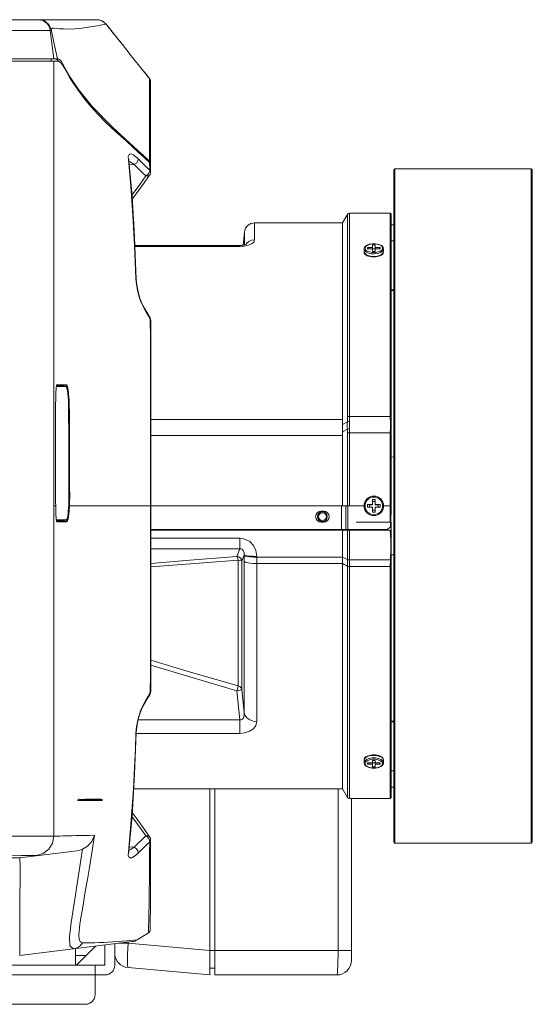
# Model space of a CAD drawing. Header units: millimetres. Extents: x 3925 to 5043, y -86 to 778.
# Tile 16 of 113: x 4168 to 4220, y 264 to 365. Entities that reach past the tile are written whole.
import ezdxf

# ---------------------------------------------------------------- set-up
doc = ezdxf.new("R2010")
doc.units = ezdxf.units.MM
doc.header["$LTSCALE"] = 46.255
for name, color, linetype in [('COVER-BACK-CDXF_CONTINUOUS_LINE', 7, 'CONTINUOUS'), ('COVER-FRONT-DXF_CONTINUOUS_LINE', 7, 'CONTINUOUS'), ('G50-EXT-CAM-DXF_CONTINUOUS_LINE', 7, 'CONTINUOUS'), ('H30K-FRONT-CDXF_CONTINUOUS_LINE', 7, 'CONTINUOUS'), ('H30K-INDICATDXF_CONTINUOUS_LINE', 7, 'CONTINUOUS'), ('H30K-IR-MYLADXF_CONTINUOUS_LINE', 7, 'CONTINUOUS'), ('H30K-TOP-COVDXF_CONTINUOUS_LINE', 7, 'CONTINUOUS'), ('PJ-LENS-B10RDXF_CONTINUOUS_LINE', 7, 'CONTINUOUS')]:
    doc.layers.add(name, color=color, linetype=linetype)

msp = doc.modelspace()

# ---------------------------------------------------------------- linework, layer by layer
at = {"layer": 'COVER-BACK-CDXF_CONTINUOUS_LINE', "color": 7, "linetype": 'Continuous', "lineweight": 0}
for p, q in [((4187.4063, 286.317), (4187.4063, 267.2889)), ((4177.6563, 269.5164), (4177.6563, 270.4607)), ((4179.0256, 270.5126), (4178.0793, 270.5126)), ((4179.0256, 270.5126), (4179.0256, 270.6288)), ((4179.0256, 270.5126), (4187.4063, 269.7794)), ((4187.4063, 269.7671), (4187.9063, 269.7671)), ((4179.0256, 268.0221), (4187.4063, 267.2889)), ((4187.4063, 267.967), (4187.9063, 267.967))]:
    msp.add_line(p, q, dxfattribs=at)
msp.add_lwpolyline([(4179.0256, 268.0221), (4179.0001, 268.0867), (4178.9824, 268.2721), (4178.9733, 268.5691), (4178.9733, 268.9632), (4178.9824, 269.4345), (4179.0001, 269.9596), (4179.0256, 270.5126)], dxfattribs=at)
msp.add_arc((4179.1563, 269.5164), 1.5, 180, 265, dxfattribs=at)
at = {"layer": 'COVER-FRONT-DXF_CONTINUOUS_LINE', "color": 7, "linetype": 'Continuous', "lineweight": 0}
for p, q in [((4187.9063, 267.267), (4187.9063, 286.317)), ((4200.5371, 286.317), (4200.5371, 269.767)), ((4201.9063, 285.317), (4201.9063, 268.767)), ((4201.9063, 269.767), (4187.9063, 269.767)), ((4200.4063, 267.267), (4187.9063, 267.267))]:
    msp.add_line(p, q, dxfattribs=at)
for points in [[(4200.5371, 269.767), (4200.5338, 269.2111), (4200.5241, 268.6828)], [(4200.5241, 268.6828), (4200.5086, 268.2087), (4200.4879, 267.8126), (4200.4631, 267.5146), (4200.4354, 267.3297), (4200.4063, 267.267)]]:
    msp.add_lwpolyline(points, dxfattribs=at)
msp.add_arc((4200.4063, 268.767), 1.5, 270, 0, dxfattribs=at)
at = {"layer": 'G50-EXT-CAM-DXF_CONTINUOUS_LINE', "color": 7, "linetype": 'Continuous', "lineweight": 0}
for p, q in [((4173.7421, 268.267), (4175.695, 270.2199)), ((4176.6563, 268.267), (4176.6563, 270.3379)), ((4177.6563, 268.267), (4177.6563, 270.4607)), ((4173.6563, 269.267), (4173.6563, 269.9696)), ((4173.6563, 269.267), (4174.7421, 269.267)), ((4173.6563, 269.267), (4173.6563, 268.267)), ((4174.6563, 269.267), (4174.6563, 269.1813)), ((4176.6563, 268.267), (4161.187, 268.267)), ((4175.6563, 265.267), (4175.6563, 268.267)), ((4176.6563, 268.3528), (4176.5706, 268.267)), ((4175.6563, 267.267), (4159.6563, 267.267)), ((4176.6563, 267.267), (4175.6563, 267.267)), ((4163.0515, 264.267), (4174.6563, 264.267))]:
    msp.add_line(p, q, dxfattribs=at)
for centre in [(4176.6563, 268.267), (4174.6563, 265.267)]:
    msp.add_arc(centre, 1, 270, 0, dxfattribs=at)
at = {"layer": 'H30K-FRONT-CDXF_CONTINUOUS_LINE', "color": 7, "linetype": 'Continuous', "lineweight": 0}
for p, q in [((4161.0835, 360.767), (4171.8491, 360.767)), ((4171.1563, 360.767), (4171.1563, 361.017)), ((4171.4063, 281.4628), (4171.4063, 360.767)), ((4179.0557, 350.6894), (4179.0513, 351.0114)), ((4179.3135, 347.9738), (4179.0557, 350.6894)), ((4179.0557, 350.6894), (4179.1193, 350.5366)), ((4179.1121, 350.6944), (4179.1164, 350.742)), ((4179.1193, 350.5366), (4179.1121, 350.6944)), ((4179.893, 350.9354), (4180.0446, 350.7913)), ((4180.0446, 350.7913), (4180.4607, 350.3808)), ((4180.6639, 350.9229), (4180.0986, 351.4403)), ((4181.2367, 350.3936), (4180.6639, 350.9229)), ((4179.4313, 346.993), (4179.1194, 350.5365)), ((4179.1218, 350.509), (4179.1721, 350.4901)), ((4179.152, 350.1652), (4179.6515, 350.1852)), ((4179.1721, 350.4901), (4179.3385, 350.4011)), ((4179.3385, 350.4011), (4179.4989, 350.2972)), ((4179.4989, 350.2972), (4179.6515, 350.1852)), ((4180.4607, 350.3808), (4180.8604, 349.9959)), ((4180.8604, 349.9959), (4181.2422, 349.636)), ((4181.2422, 349.636), (4181.2367, 350.3936)), ((4181.311, 350.2889), (4181.2367, 350.3936)), ((4181.3278, 350.2036), (4181.311, 350.2889)), ((4181.3294, 349.4141), (4181.3279, 350.2036)), ((4180.6633, 348.328), (4181.2342, 349.1203)), ((4181.0213, 349.1395), (4180.8576, 349.0309)), ((4181.0605, 349.0169), (4180.8576, 349.0309)), ((4181.2144, 349.0934), (4181.0605, 349.0169)), ((4181.2361, 349.1192), (4181.2144, 349.0934)), ((4181.237, 349.1204), (4181.2361, 349.1192)), ((4180.0316, 347.4505), (4180.6633, 348.328)), ((4179.4524, 346.6451), (4180.0316, 347.4505)), ((4179.8898, 337.926), (4179.837, 338.536)), ((4179.837, 338.536), (4179.8702, 338.4529)), ((4179.9252, 337.843), (4179.8702, 338.4529)), ((4180.5939, 335.5869), (4180.3313, 336.1499)), ((4180.5607, 335.7498), (4180.4435, 335.9767)), ((4180.7081, 335.4937), (4180.5607, 335.7498)), ((4180.5939, 335.5869), (4180.5611, 335.749)), ((4180.8361, 335.164), (4180.5939, 335.5869)), ((4181.0713, 334.8679), (4180.7081, 335.4937)), ((4181.0733, 334.7527), (4180.8361, 335.164)), ((4181.2726, 334.5235), (4181.0713, 334.8679)), ((4181.305, 334.3532), (4181.0733, 334.7527)), ((4181.2943, 334.4825), (4181.2726, 334.5235)), ((4181.305, 334.3533), (4181.2726, 334.5235)), ((4181.3492, 334.2425), (4181.2943, 334.4825)), ((4181.3089, 332.4477), (4181.305, 334.3532)), ((4171.6947, 327.5795), (4172.4088, 327.5795)), ((4171.6951, 327.5823), (4171.6972, 327.5911)), ((4171.6972, 327.5911), (4171.7071, 327.6232)), ((4172.6663, 327.6111), (4171.7034, 327.611)), ((4171.7272, 327.6607), (4171.7122, 327.6453)), ((4172.7099, 327.661), (4171.7272, 327.6607)), ((4172.6663, 327.6111), (4172.4088, 327.5795)), ((4171.6021, 325.0795), (4171.6011, 320.867)), ((4172.9653, 325.0795), (4173.0088, 325.0798)), ((4173.0088, 325.0798), (4173.0062, 325.3126)), ((4171.601, 316.2295), (4171.6018, 315.92)), ((4173, 316.2295), (4173.0435, 316.2296)), ((4171.6089, 315.2671), (4171.6045, 315.267)), ((4171.609, 315.268), (4171.6089, 315.2671)), ((4171.6134, 315.043), (4171.609, 315.268)), ((4171.6134, 315.043), (4171.6183, 314.8482)), ((4171.6291, 314.5266), (4171.6349, 314.3903)), ((4171.6405, 314.2798), (4171.6293, 314.5228)), ((4179.1456, 315.2664), (4181.3569, 315.2669)), ((4171.6809, 313.7974), (4171.6667, 313.9161)), ((4171.6701, 313.8802), (4171.6785, 313.8109)), ((4171.6931, 313.7295), (4172.4391, 313.7295)), ((4171.7016, 313.698), (4172.697, 313.6979)), ((4171.7154, 313.6553), (4171.7254, 313.6484)), ((4171.7254, 313.6484), (4172.7406, 313.6482)), ((4172.4391, 313.7295), (4172.5113, 313.8294)), ((4172.4391, 313.7295), (4172.697, 313.6979)), ((4181.3492, 296.2916), (4181.3527, 302.1804)), ((4181.2903, 296.0434), (4181.3492, 296.2916)), ((4181.305, 296.1809), (4181.3371, 296.2332)), ((4181.3371, 296.2332), (4181.3492, 296.2916)), ((4180.5939, 294.9472), (4180.8369, 295.3714)), ((4180.6919, 295.0122), (4181.0548, 295.638)), ((4180.8369, 295.3714), (4181.0741, 295.7827)), ((4181.0548, 295.638), (4181.2724, 296.0102)), ((4181.0741, 295.7827), (4181.305, 296.1808)), ((4181.305, 296.1808), (4181.2724, 296.0102)), ((4181.2724, 296.0102), (4181.2903, 296.0434)), ((4180.2928, 294.282), (4180.5939, 294.9472)), ((4180.4334, 294.5355), (4180.5607, 294.7843)), ((4180.6919, 295.0122), (4180.5607, 294.7843)), ((4180.5939, 294.9472), (4180.5611, 294.7851)), ((4179.837, 291.9981), (4179.9026, 292.7014)), ((4179.8702, 292.0811), (4179.9194, 292.6477)), ((4179.6912, 287.8245), (4179.8702, 292.0812)), ((4179.837, 291.9981), (4179.8702, 292.0811)), ((4173.9051, 285.267), (4173.8923, 285.117)), ((4174.0673, 285.236), (4174.0576, 285.1226)), ((4175.4695, 285.1132), (4174.0576, 285.1226)), ((4174.0673, 285.236), (4174.7707, 285.2331)), ((4174.5893, 285.267), (4176.2679, 285.267)), ((4174.7707, 285.2331), (4175.4871, 285.2282)), ((4175.4871, 285.2282), (4176.3837, 285.2208)), ((4176.3442, 285.2406), (4176.2691, 285.267)), ((4176.3616, 285.1068), (4176.3837, 285.2208)), ((4174.7699, 285.1166), (4173.8923, 285.117)), ((4176.3616, 285.1068), (4175.4695, 285.1132)), ((4179.4524, 283.889), (4179.4803, 284.3494)), ((4179.427, 283.4866), (4179.9884, 282.7065)), ((4181.2357, 281.4117), (4180.6235, 282.2613)), ((4162.3067, 281.4605), (4171.4063, 281.4628)), ((4171.4062, 281.4628), (4171.4166, 281.4632)), ((4171.4166, 281.4632), (4171.7997, 281.4734)), ((4181.0615, 281.5144), (4180.8579, 281.503)), ((4181.0196, 281.393), (4180.8579, 281.503)), ((4181.2144, 281.4376), (4181.0615, 281.5144)), ((4181.236, 281.4119), (4181.2144, 281.4376)), ((4181.238, 281.4135), (4181.2369, 281.4151)), ((4181.3208, 281.2263), (4181.3317, 281.1259)), ((4181.3218, 277.3176), (4181.3294, 281.12)), ((4181.3304, 281.1201), (4181.3304, 281.116)), ((4181.3317, 281.1194), (4181.3317, 281.1241)), ((4179.1521, 280.3689), (4179.6515, 280.3488)), ((4159.571, 279.267), (4167.9348, 279.267)), ((4166.4063, 279.4761), (4168.0667, 279.4793)), ((4167.9348, 279.267), (4173.7924, 279.9863)), ((4167.9724, 278.4063), (4167.9348, 279.267)), ((4169.28, 279.4788), (4169.6501, 279.4776)), ((4179.0557, 279.8447), (4179.1194, 279.9975)), ((4179.1126, 279.8299), (4179.1194, 279.9977)), ((4180.0446, 279.7428), (4179.6796, 279.424)), ((4181.1307, 272.1115), (4181.1501, 273.022)), ((4181.2972, 271.9154), (4181.2984, 272.52)), ((4181.2972, 271.9154), (4181.2984, 272.5184)), ((4179.9472, 270.8602), (4181.1216, 271.5951)), ((4167.9348, 269.267), (4179.4366, 270.6793)), ((4167.9356, 269.8204), (4167.9366, 270.416)), ((4167.9348, 269.267), (4167.9356, 269.8204))]:
    msp.add_line(p, q, dxfattribs=at)
for points in [[(4171.6749, 360.9852), (4171.7915, 360.9064), (4171.9295, 360.7538)], [(4172.3095, 360.3883), (4172.1397, 360.6044), (4171.9906, 360.7186), (4171.8491, 360.767)], [(4180.0986, 351.4403), (4178.8489, 352.5723), (4177.7317, 353.5919), (4176.7603, 354.5136), (4175.9288, 355.3592), (4175.2121, 356.1501), (4174.577, 356.9148), (4174.0115, 357.6583), (4173.5177, 358.3688), (4173.109, 359.0124), (4172.7805, 359.5762), (4172.5184, 360.0419), (4172.3095, 360.3883)], [(4179.0513, 351.0114), (4179.1214, 351.2137), (4179.2483, 351.2865), (4179.4036, 351.2647)], [(4179.4036, 351.2647), (4179.5689, 351.1842), (4179.7338, 351.0694), (4179.893, 350.9354)], [(4180.0446, 350.7913), (4180.0171, 350.5662), (4179.8714, 350.3416), (4179.6515, 350.1852)], [(4179.6515, 350.1852), (4180.07, 349.7746), (4180.472, 349.3897), (4180.8552, 349.0308)], [(4181.2426, 349.6362), (4181.2323, 349.4713), (4181.1544, 349.2962), (4181.0213, 349.1395)], [(4181.2426, 349.6362), (4181.315, 349.5111), (4181.3309, 349.4147)], [(4180.8552, 349.0308), (4180.1545, 348.0583), (4179.4266, 347.0468)], [(4181.2373, 349.1208), (4181.2872, 349.2078), (4181.3199, 349.3078), (4181.3309, 349.4084)], [(4179.837, 338.536), (4179.6966, 341.9024), (4179.5289, 344.9731), (4179.3135, 347.9738)], [(4179.8702, 338.4529), (4179.6932, 342.671), (4179.4313, 346.993)], [(4179.7243, 341.9229), (4179.6912, 342.7095), (4179.5661, 344.7675)], [(4180.3313, 336.1499), (4180.1319, 336.7509), (4179.9894, 337.3363), (4179.8898, 337.926)], [(4180.4435, 335.9767), (4180.2297, 336.5217), (4180.0486, 337.1733), (4179.9252, 337.843)], [(4181.3492, 334.2425), (4181.3489, 334.2513), (4181.3377, 334.2996), (4181.305, 334.3532)], [(4181.3569, 315.2669), (4181.3556, 321.5872), (4181.3528, 328.3097), (4181.3492, 334.2425)], [(4181.326, 315.267), (4181.3255, 317.4847), (4181.3245, 319.7005), (4181.3229, 321.9016), (4181.3208, 324.0855), (4181.3183, 326.2487), (4181.3155, 328.3798), (4181.3123, 330.4536), (4181.3089, 332.4477)], [(4171.6028, 325.3396), (4171.6057, 325.7169), (4171.611, 326.0762), (4171.6184, 326.4094), (4171.6279, 326.7097), (4171.6392, 326.9713), (4171.6519, 327.1906), (4171.6659, 327.3654), (4171.6805, 327.4958), (4171.6951, 327.5823)], [(4171.6776, 327.4772), (4171.6688, 327.3986), (4171.6607, 327.3104)], [(4171.7122, 327.6453), (4171.6989, 327.6046), (4171.6875, 327.5466), (4171.6776, 327.4772)], [(4172.4789, 327.4799), (4172.4598, 327.5325), (4172.4088, 327.5795)], [(4172.6663, 327.6111), (4172.6886, 327.6197), (4172.7043, 327.6377), (4172.7099, 327.661)], [(4172.8354, 327.1049), (4172.8182, 327.2078), (4172.8003, 327.3), (4172.782, 327.3807), (4172.7633, 327.4496), (4172.7444, 327.5067), (4172.7254, 327.5515), (4172.7059, 327.5841), (4172.6861, 327.6043), (4172.6663, 327.6111)], [(4172.8791, 327.1446), (4172.8618, 327.2495), (4172.844, 327.3435), (4172.8256, 327.4259), (4172.807, 327.4962), (4172.7881, 327.5543), (4172.769, 327.6001), (4172.7496, 327.6334), (4172.7298, 327.654), (4172.7099, 327.661)], [(4171.6607, 327.3104), (4171.6533, 327.2124), (4171.6464, 327.1052), (4171.64, 326.9891), (4171.6341, 326.8644), (4171.6286, 326.7301), (4171.6235, 326.5848), (4171.6188, 326.4265), (4171.6145, 326.2528), (4171.6106, 326.0585), (4171.6072, 325.8412), (4171.6045, 325.6006), (4171.6027, 325.3413), (4171.6021, 325.0795)], [(4172.9316, 326.1316), (4172.9206, 326.3005), (4172.9087, 326.4575), (4172.8959, 326.604), (4172.8822, 326.7414), (4172.8676, 326.8708), (4172.8519, 326.9923), (4172.8354, 327.1049)], [(4172.9167, 326.8577), (4172.9111, 326.9058), (4172.8955, 327.0297), (4172.8791, 327.1446)], [(4172.994, 325.761), (4172.9852, 325.9653), (4172.9752, 326.1522), (4172.9642, 326.3245), (4172.9523, 326.4844), (4172.9395, 326.6338), (4172.9258, 326.7739), (4172.9167, 326.8577)], [(4172.9504, 325.7478), (4172.9416, 325.9482), (4172.9316, 326.1316)], [(4172.9653, 325.0795), (4172.9626, 325.3079), (4172.9576, 325.5312), (4172.9504, 325.7478)], [(4173.0062, 325.3126), (4173.0012, 325.5402), (4172.994, 325.761)], [(4173, 316.2295), (4172.9986, 317.1486), (4172.9967, 317.9784), (4172.9945, 318.7392), (4172.9921, 319.4668), (4172.9893, 320.2267), (4172.986, 321.0362), (4172.9821, 321.9093), (4172.9775, 322.863), (4172.972, 323.9141), (4172.9653, 325.0795)], [(4173.0435, 316.2296), (4173.0421, 317.1486), (4173.0402, 317.9785), (4173.038, 318.7393), (4173.0356, 319.467), (4173.0328, 320.2269), (4173.0295, 321.0364), (4173.0256, 321.9095), (4173.021, 322.8632), (4173.0155, 323.9144), (4173.0088, 325.0798)], [(4171.6011, 320.867), (4171.6009, 319.2088), (4171.6009, 317.6026), (4171.601, 316.2295)], [(4171.6018, 315.92), (4171.6043, 315.6028), (4171.6089, 315.2671)], [(4172.9777, 315.2853), (4172.9856, 315.4628), (4172.9917, 315.6391), (4172.9962, 315.8205), (4172.999, 316.0144), (4173, 316.2295)], [(4173.0212, 315.267), (4173.0291, 315.448), (4173.0352, 315.6277), (4173.0397, 315.8127), (4173.0426, 316.0103), (4173.0435, 316.2296)], [(4171.6045, 315.267), (4171.4559, 315.2658), (4171.4063, 315.267)], [(4171.6293, 314.5228), (4171.6197, 314.8025), (4171.6119, 315.1143)], [(4171.6183, 314.8482), (4171.6235, 314.6778), (4171.6291, 314.5266)], [(4171.6349, 314.3903), (4171.6411, 314.2665), (4171.6477, 314.154), (4171.6548, 314.0522), (4171.6622, 313.9609), (4171.6701, 313.8802)], [(4172.8853, 314.2693), (4172.9017, 314.3874), (4172.9171, 314.5141), (4172.9316, 314.6509), (4172.9452, 314.7981), (4172.9574, 314.9538), (4172.9683, 315.1167), (4172.9777, 315.2853)], [(4172.9289, 314.2311), (4172.9453, 314.3516), (4172.9607, 314.4809), (4172.9752, 314.6203), (4172.9887, 314.7704), (4173.001, 314.9292), (4173.0118, 315.0952), (4173.0212, 315.267)], [(4172.9777, 315.2853), (4172.9984, 315.2816), (4173.0139, 315.2751), (4173.0212, 315.267)], [(4179.1456, 315.2664), (4177.2071, 315.2663), (4175.533, 315.2676), (4174.1399, 315.2678), (4173.0212, 315.267)], [(4181.305, 296.1808), (4181.3089, 298.0887), (4181.3124, 300.0853), (4181.3155, 302.1616), (4181.3183, 304.2952), (4181.3208, 306.4611), (4181.3229, 308.6477), (4181.3245, 310.8535), (4181.3255, 313.0655), (4181.326, 315.267)], [(4181.3527, 302.1804), (4181.3556, 308.9012), (4181.3569, 315.2669)], [(4171.6667, 313.9161), (4171.6531, 314.0768), (4171.6405, 314.2798)], [(4171.6785, 313.8109), (4171.6872, 313.7532), (4171.6962, 313.708), (4171.7056, 313.6753), (4171.7154, 313.6553)], [(4171.7055, 313.6854), (4171.6949, 313.7198), (4171.6809, 313.7974)], [(4172.697, 313.6979), (4172.7229, 313.7081), (4172.7476, 313.7368), (4172.7706, 313.7801), (4172.7919, 313.8349), (4172.812, 313.9003), (4172.8312, 313.976), (4172.8498, 314.0624), (4172.8679, 314.1603), (4172.8853, 314.2693)], [(4172.697, 313.6979), (4172.7192, 313.6894), (4172.7349, 313.6714), (4172.7406, 313.6482)], [(4172.7406, 313.6482), (4172.7665, 313.6587), (4172.7911, 313.688), (4172.8142, 313.7322), (4172.8355, 313.7882), (4172.8555, 313.8548), (4172.8747, 313.932), (4172.8934, 314.0202), (4172.9115, 314.1201), (4172.9289, 314.2311)], [(4179.9026, 292.7014), (4180.0551, 293.4909), (4180.2928, 294.282)], [(4179.9194, 292.6477), (4180.0395, 293.3203), (4180.219, 293.9797), (4180.4334, 294.5355)], [(4179.0557, 279.8447), (4179.2537, 281.8604), (4179.4271, 284.0372), (4179.573, 286.2919), (4179.6894, 288.4819), (4179.7768, 290.4422), (4179.837, 291.9981)], [(4179.1194, 279.9975), (4179.4287, 283.5057), (4179.6912, 287.8245)], [(4174.0576, 285.1226), (4174.0336, 285.122), (4173.8916, 285.117)], [(4173.9044, 285.267), (4173.9916, 285.2494), (4174.0436, 285.2396), (4174.0673, 285.236)], [(4176.3837, 285.2208), (4176.3797, 285.226), (4176.3442, 285.2406)], [(4180.6235, 282.2613), (4179.8399, 283.35), (4179.452, 283.8895)], [(4179.9884, 282.7065), (4180.442, 282.0767), (4180.8552, 281.5033)], [(4171.4062, 281.4629), (4171.2765, 280.7542), (4170.9042, 280.1375), (4170.3374, 279.6927), (4169.65, 279.4776)], [(4171.7997, 281.4734), (4172.0369, 281.4801), (4172.3603, 281.4902), (4173.218, 281.5189)], [(4173.218, 281.5189), (4173.6665, 281.5322), (4174.1041, 281.5421), (4174.5467, 281.5489), (4175.0284, 281.5541), (4175.5796, 281.5609)], [(4174.356, 280.1401), (4174.8597, 280.4521), (4175.297, 280.9405), (4175.5796, 281.5609)], [(4174.532, 275.1265), (4174.6794, 275.9871), (4174.8546, 277.0218), (4175.0612, 278.2681), (4175.3027, 279.768), (4175.5796, 281.5609)], [(4180.8552, 281.5033), (4180.4655, 281.1382), (4180.0636, 280.7533), (4179.6515, 280.3488)], [(4181.2441, 280.897), (4181.2318, 281.0605), (4181.1534, 281.2361), (4181.0196, 281.393)], [(4181.2361, 281.4117), (4181.2867, 281.324), (4181.3196, 281.2232), (4181.3304, 281.117)], [(4181.2384, 281.4129), (4181.2881, 281.3262), (4181.3208, 281.2263)], [(4181.3304, 281.116), (4181.3154, 281.023), (4181.2441, 280.897)], [(4181.3317, 281.1241), (4181.3294, 281.1598), (4181.3247, 281.1731)], [(4174.356, 280.1401), (4173.8876, 277.0323), (4173.5032, 274.5765), (4173.2075, 272.655), (4173.025, 271.1858), (4173.0455, 270.2513), (4173.4316, 269.942)], [(4174.356, 280.1401), (4174.0817, 280.0431), (4173.7917, 279.9862)], [(4179.6515, 280.3488), (4179.2839, 280.1014), (4179.1224, 280.0318)], [(4180.0446, 279.7428), (4180.0171, 279.9678), (4179.8715, 280.1924), (4179.6515, 280.3488)], [(4181.2422, 280.898), (4180.8539, 280.532), (4180.4543, 280.1471), (4180.0446, 279.7428)], [(4181.1501, 273.022), (4181.1621, 273.6341), (4181.1743, 274.3337), (4181.1861, 275.1067), (4181.1971, 275.943), (4181.2074, 276.8356), (4181.2169, 277.7795), (4181.2258, 278.7716), (4181.2342, 279.811), (4181.2422, 280.898)], [(4168.0667, 279.4793), (4168.8207, 279.4794), (4169.28, 279.4788)], [(4179.6796, 279.424), (4179.4046, 279.2697), (4179.2166, 279.2541), (4179.1046, 279.3453), (4179.0503, 279.5308), (4179.0557, 279.8447)], [(4179.0979, 279.8255), (4179.1146, 279.7939), (4179.1126, 279.8299)], [(4167.9366, 270.416), (4167.9381, 271.1571), (4167.9402, 272.0076), (4167.9432, 272.9749), (4167.9473, 274.1038), (4167.9533, 275.4071), (4167.9614, 276.854), (4167.9724, 278.4063)], [(4181.2984, 272.5184), (4181.3104, 274.3236), (4181.3218, 277.3176)], [(4174.3551, 270.5618), (4174.2069, 270.6103), (4174.1066, 270.7075), (4174.0431, 270.8442), (4174.0072, 271.0135), (4173.992, 271.2147), (4173.9942, 271.4549), (4174.013, 271.7428), (4174.0479, 272.0804), (4174.0973, 272.4617), (4174.1579, 272.8763), (4174.2285, 273.3252), (4174.3109, 273.8269), (4174.4102, 274.4151), (4174.532, 275.1265)], [(4181.1216, 271.5951), (4181.1222, 271.6516), (4181.1249, 271.8236), (4181.1307, 272.1115)], [(4173.4316, 269.942), (4173.799, 270.0474), (4174.117, 270.2608), (4174.3538, 270.5619)], [(4178.8905, 270.771), (4178.4333, 270.7341), (4177.9471, 270.6968), (4177.4576, 270.6617), (4176.9889, 270.6313), (4176.5318, 270.6052), (4176.0735, 270.5836), (4175.6204, 270.5677), (4175.1775, 270.5584), (4174.7525, 270.5565), (4174.3551, 270.5618)], [(4179.9472, 270.8602), (4179.6374, 270.8337), (4179.3003, 270.8051), (4178.8905, 270.771)]]:
    msp.add_lwpolyline(points, dxfattribs=at)
for centre, radius, start, end in [((4180.923, 271.9123), 0.3742, 302.04063, 0.474559), ((4179.2842, 271.92), 1.25, 277, 302.02975)]:
    msp.add_arc(centre, radius, start, end, dxfattribs=at)
at = {"layer": 'H30K-INDICATDXF_CONTINUOUS_LINE', "color": 7, "linetype": 'Continuous', "lineweight": 0}
for p, q in [((4176.0259, 364.9932), (4175.8066, 365.0165)), ((4175.821, 365.0154), (4176.0037, 365.0005)), ((4176.0037, 365.0005), (4176.2027, 364.9508)), ((4176.2027, 364.9508), (4176.3986, 364.865)), ((4176.3986, 364.865), (4176.5903, 364.7365)), ((4176.5903, 364.7365), (4176.7025, 364.6332)), ((4176.7025, 364.6332), (4176.777, 364.5482)), ((4176.777, 364.5482), (4176.7754, 364.5472)), ((4176.777, 364.5482), (4177.0446, 364.2143)), ((4177.0174, 364.2502), (4176.7801, 364.5468)), ((4177.3291, 363.8617), (4177.0063, 364.264)), ((4177.0446, 364.2143), (4177.6043, 363.5171)), ((4177.6061, 363.517), (4177.1567, 364.0766)), ((4177.6023, 363.5168), (4177.6043, 363.5171)), ((4177.6061, 363.517), (4177.6043, 363.517)), ((4177.6061, 363.5122), (4177.6061, 363.517))]:
    msp.add_line(p, q, dxfattribs=at)
msp.add_lwpolyline([(4176.777, 364.5482), (4176.7784, 364.5478), (4176.7794, 364.5474), (4176.7801, 364.5468)], dxfattribs=at)
msp.add_arc((4175.8031, 363.767), 1.25, 38.597148, 88.471267, dxfattribs=at)
at = {"layer": 'H30K-IR-MYLADXF_CONTINUOUS_LINE', "color": 7, "linetype": 'Continuous', "lineweight": 0}
for p, q in [((4171.6787, 327.4796), (4171.956, 327.4797)), ((4171.956, 327.4797), (4172.6583, 327.4808)), ((4171.6771, 313.8295), (4172.4392, 313.8294)), ((4172.4392, 313.8294), (4172.6839, 313.8294)), ((4172.6839, 313.8294), (4172.6877, 313.8296))]:
    msp.add_line(p, q, dxfattribs=at)
for points in [[(4172.8796, 326.4243), (4172.8448, 326.7797), (4172.8036, 327.0724), (4172.7575, 327.2937), (4172.7085, 327.4341), (4172.6583, 327.4808)], [(4172.9346, 325.081), (4172.9262, 325.5653), (4172.9072, 326.0163), (4172.8796, 326.4243)], [(4172.9679, 316.2298), (4172.9605, 319.4015), (4172.9489, 322.3222), (4172.9346, 325.081)], [(4172.6877, 313.8296), (4172.7303, 313.8594), (4172.7724, 313.9499), (4172.8102, 314.0853), (4172.8444, 314.2583), (4172.8754, 314.4686), (4172.9037, 314.7209), (4172.9289, 315.0238), (4172.9494, 315.3791), (4172.9632, 315.7839), (4172.9679, 316.2298)]]:
    msp.add_lwpolyline(points, dxfattribs=at)
at = {"layer": 'H30K-TOP-COVDXF_CONTINUOUS_LINE', "color": 7, "linetype": 'Continuous', "lineweight": 0}
for p, q in [((3975.0034, 365.017), (4175.7986, 365.017)), ((4169.8093, 365.017), (4169.9711, 365.0065)), ((4169.9128, 365.017), (4170.4586, 364.8915)), ((4170.4586, 364.8915), (4170.8949, 364.5401)), ((4176.3804, 364.8734), (4176.174, 364.9593)), ((4176.5861, 364.7378), (4176.3804, 364.8734)), ((4176.7742, 364.5486), (4176.5861, 364.7378)), ((3973.7627, 363.9194), (4171.05, 363.9194)), ((4170.8949, 364.5401), (4171.1339, 364.0335)), ((4171.4063, 361.017), (4171.05, 363.9194)), ((4171.1339, 364.0335), (4171.4476, 362.5446)), ((4176.6586, 364.5346), (4176.7742, 364.5486)), ((4176.8494, 364.4549), (4176.7742, 364.5486)), ((4177.5643, 363.564), (4176.8494, 364.4549)), ((4177.6603, 363.445), (4177.5297, 363.6071)), ((4177.7299, 363.3591), (4177.6365, 363.4744)), ((4177.7649, 363.3163), (4177.7295, 363.3595)), ((4177.7683, 363.3125), (4177.7606, 363.3216)), ((4177.77, 363.3127), (4177.7683, 363.3125)), ((4178.0527, 362.9601), (4177.77, 363.3128)), ((4178.3403, 362.6003), (4177.7701, 363.3128)), ((4178.4471, 362.4664), (4178.0527, 362.9601)), ((4171.4476, 362.5446), (4171.7871, 361.017)), ((3973.4063, 361.017), (4171.7871, 361.017)), ((4171.4064, 361.017), (4171.3986, 361.08)), ((4171.4026, 361.0475), (4171.4011, 361.06)), ((4171.7871, 361.017), (4171.801, 361.0194)), ((4171.801, 361.0194), (4171.9895, 360.9485)), ((4171.9895, 360.9485), (4172.2344, 360.692)), ((4172.2344, 360.692), (4172.5617, 360.1075)), ((4181.2093, 359.0071), (4180.7029, 359.6379)), ((4181.2068, 358.7681), (4181.206, 358.45)), ((4181.209, 359.0074), (4181.2068, 358.7681)), ((4181.2093, 359.0069), (4181.209, 359.0074)), ((4181.2816, 358.884), (4181.2593, 358.924)), ((4181.2832, 358.8801), (4181.2593, 358.924)), ((4181.3101, 358.7874), (4181.2816, 358.884)), ((4181.3101, 358.7874), (4181.2832, 358.8801)), ((4181.317, 358.7377), (4181.3101, 358.7874)), ((4181.317, 358.2361), (4181.3184, 358.6781)), ((4181.206, 358.45), (4181.2067, 358.0504)), ((4181.3184, 356.9994), (4181.317, 358.2361)), ((4177.4623, 353.9854), (4180.0356, 351.6441)), ((4179.8733, 351.6443), (4180.0355, 351.6443)), ((4180.0356, 351.6441), (4180.6139, 351.1136)), ((4180.6139, 351.1136), (4181.2291, 350.5492)), ((4181.2279, 350.952), (4181.2291, 350.5492)), ((4181.2914, 350.4728), (4181.2291, 350.5492)), ((4181.2367, 350.3877), (4181.322, 350.3877)), ((4181.322, 350.3877), (4181.2914, 350.4728)), ((4181.3176, 350.295), (4181.3249, 350.3499)), ((4181.3249, 350.3499), (4181.322, 350.3877))]:
    msp.add_line(p, q, dxfattribs=at)
for points in [[(4176.174, 364.9593), (4175.9778, 365.0041), (4175.7986, 365.017)], [(4171.0434, 363.9361), (4171.0671, 363.9633), (4171.1332, 364.0368)], [(4171.1339, 364.0335), (4171.153, 364.0581), (4171.1721, 364.0806), (4171.1938, 364.102), (4171.2198, 364.1213), (4171.2523, 364.137), (4171.2941, 364.1471), (4171.3504, 364.1499)], [(4171.3504, 364.1499), (4171.4313, 364.1444), (4171.7387, 364.1077)], [(4171.7387, 364.1077), (4172.0139, 364.0831), (4172.401, 364.0649), (4172.9136, 364.0645), (4173.5611, 364.0934), (4174.3392, 364.1631), (4175.1652, 364.2722), (4175.8764, 364.3907)], [(4175.8764, 364.3907), (4176.3718, 364.4825), (4176.6586, 364.5346)], [(4178.4472, 362.4663), (4179.3553, 361.324), (4180.6008, 359.765)], [(4172.5617, 360.1075), (4173.1023, 359.151), (4173.9581, 357.8752), (4175.347, 356.1297), (4177.4623, 353.9854)], [(4180.6007, 359.765), (4180.9069, 359.3841), (4181.0924, 359.1528)], [(4181.2067, 358.0504), (4181.2087, 357.5911), (4181.2146, 356.5583)], [(4181.3248, 350.3499), (4181.3221, 352.7428), (4181.3225, 355.123), (4181.3184, 356.9994)], [(4181.2146, 356.5583), (4181.2175, 356.0114), (4181.22, 355.458), (4181.2217, 354.9048), (4181.2228, 354.357), (4181.2233, 353.8197), (4181.2235, 353.2966), (4181.2238, 352.79), (4181.2243, 352.301), (4181.2252, 351.8307), (4181.2265, 351.3801), (4181.2279, 350.952)]]:
    msp.add_lwpolyline(points, dxfattribs=at)
for centre, radius, start, end in [((4169.8093, 363.767), 1.25, 6.999998, 82.561201), ((4180.8187, 358.6948), 0.5, 334.125838, 38.621443)]:
    msp.add_arc(centre, radius, start, end, dxfattribs=at)
at = {"layer": 'PJ-LENS-B10RDXF_CONTINUOUS_LINE', "color": 7, "linetype": 'Continuous', "lineweight": 0}
for p, q in [((4206.2363, 349.652), (4206.3513, 349.767)), ((4206.2363, 349.652), (4206.2363, 280.882)), ((4220.3213, 349.767), (4206.3513, 349.767)), ((4206.3513, 280.767), (4206.3513, 349.767)), ((4220.4363, 349.652), (4220.3213, 349.767)), ((4220.4363, 280.882), (4220.4363, 349.652)), ((4200.9863, 344.217), (4201.4915, 345.092)), ((4201.4915, 345.092), (4201.4915, 324.3876)), ((4201.708, 345.217), (4205.8863, 345.217)), ((4201.708, 324.4259), (4201.708, 345.217)), ((4205.9863, 345.117), (4205.8863, 345.217)), ((4205.8863, 324.4259), (4205.8863, 345.217)), ((4205.9863, 345.117), (4205.9863, 323.5609)), ((4200.9863, 344.217), (4191.9908, 344.217)), ((4191.9908, 344.217), (4191.9908, 342.4978)), ((4200.9863, 324.1236), (4200.9863, 344.217)), ((4205.9863, 344.0333), (4206.2363, 344.042)), ((4190.7998, 341.9471), (4190.9472, 343.2823)), ((4190.9472, 343.2823), (4190.9472, 341.9733)), ((4190.4821, 341.9229), (4179.7246, 341.9229)), ((4190.4821, 341.815), (4179.7291, 341.815)), ((4190.6435, 341.9283), (4190.4821, 341.9229)), ((4190.4821, 341.815), (4190.4821, 341.9229)), ((4190.4821, 341.815), (4190.9305, 341.8455)), ((4203.2034, 341.2911), (4203.2034, 341.5509)), ((4203.3586, 341.4824), (4203.3034, 341.6377)), ((4203.4369, 341.91), (4203.7105, 342.0322)), ((4203.5514, 341.7092), (4204.0601, 341.7092)), ((4203.5514, 341.5658), (4203.5514, 341.7092)), ((4203.6441, 341.5658), (4203.5514, 341.7092)), ((4204.0601, 341.5658), (4203.5514, 341.5658)), ((4203.7105, 342.0322), (4204.0378, 342.0936)), ((4204.0378, 342.0936), (4204.3822, 342.0924)), ((4204.0601, 341.9636), (4204.3468, 341.9636)), ((4204.0601, 341.7092), (4204.0601, 341.9636)), ((4204.0685, 341.5663), (4204.0601, 341.7092)), ((4204.0601, 341.3115), (4204.0601, 341.5658)), ((4204.0784, 341.5594), (4204.3284, 341.5594)), ((4204.3468, 341.7092), (4204.3384, 341.5663)), ((4204.3468, 341.9636), (4204.3468, 341.7092)), ((4204.3468, 341.7092), (4204.8555, 341.7092)), ((4204.8555, 341.5658), (4204.3468, 341.5658)), ((4204.3468, 341.5658), (4204.3468, 341.3115)), ((4204.8555, 341.7092), (4204.7628, 341.5658)), ((4204.8555, 341.7092), (4204.8555, 341.5658)), ((4205.1034, 341.6373), (4205.0485, 341.4827)), ((4205.2034, 341.5509), (4205.2034, 341.2911)), ((4205.9863, 342.374), (4206.2363, 342.377)), ((4203.2034, 341.2911), (4203.2624, 341.1219)), ((4203.2597, 341.1038), (4203.2034, 341.2911)), ((4203.2137, 341.257), (4203.2157, 341.1262)), ((4203.2157, 341.1262), (4203.3202, 340.9843)), ((4203.4313, 340.9357), (4203.2597, 341.1038)), ((4203.2624, 341.1219), (4203.4418, 340.9671)), ((4203.3202, 340.9843), (4203.3685, 340.9468)), ((4203.3584, 340.9729), (4203.3365, 341.0285)), ((4203.5175, 341.3462), (4203.3586, 341.4824)), ((4203.3685, 340.9468), (4203.509, 340.8699)), ((4203.3911, 341.2593), (4203.6009, 341.1519)), ((4203.7001, 340.813), (4203.4313, 340.9357)), ((4203.4418, 340.9671), (4203.7088, 340.8566)), ((4203.509, 340.8699), (4203.763, 340.7941)), ((4203.757, 341.2468), (4203.5175, 341.3462)), ((4203.5784, 340.8703), (4203.5892, 340.846)), ((4203.6009, 341.1519), (4203.8933, 341.0756)), ((4204.0247, 340.7496), (4203.7001, 340.813)), ((4203.7088, 340.8566), (4204.0325, 340.7985)), ((4204.0505, 341.1941), (4203.757, 341.2468)), ((4203.8933, 341.0756), (4204.2213, 341.051)), ((4204.3692, 340.7484), (4204.0247, 340.7496)), ((4204.0325, 340.7985), (4204.3718, 340.7982)), ((4204.3627, 341.1946), (4204.0505, 341.1941)), ((4204.3468, 341.3115), (4204.0601, 341.3115)), ((4204.2213, 341.051), (4204.566, 341.0849)), ((4204.3351, 341.5098), (4204.3284, 341.3969)), ((4204.6555, 341.2484), (4204.3627, 341.1946)), ((4204.6964, 340.8098), (4204.3692, 340.7484)), ((4204.3718, 340.7982), (4204.6911, 340.8546)), ((4204.566, 341.0849), (4204.8987, 341.1915)), ((4204.8919, 341.3477), (4204.6555, 341.2484)), ((4204.6911, 340.8546), (4204.9554, 340.9615)), ((4204.97, 340.932), (4204.6964, 340.8098)), ((4205.0485, 341.4827), (4204.8919, 341.3477)), ((4204.9554, 340.9615), (4205.1393, 341.1149)), ((4205.146, 341.1019), (4204.97, 340.932)), ((4205.1393, 341.1149), (4205.2034, 341.2911)), ((4205.2034, 341.2911), (4205.146, 341.1019)), ((4206.2363, 337.3673), (4205.9863, 337.3729)), ((4205.9863, 337.3089), (4206.2363, 337.31)), ((4205.8863, 324.4259), (4201.708, 324.4259)), ((4200.9863, 324.1236), (4181.3546, 324.1236)), ((4200.9807, 323.6008), (4201.4858, 323.8685)), ((4205.9055, 323.6964), (4205.8948, 323.9412)), ((4205.9039, 323.3432), (4205.9088, 323.4612)), ((4205.9055, 323.6964), (4205.9863, 323.6736)), ((4205.9093, 323.579), (4205.9055, 323.6964)), ((4205.9088, 323.4612), (4205.9093, 323.579)), ((4205.986, 323.4469), (4205.9771, 320.9689)), ((4205.9863, 323.5609), (4205.986, 323.4469)), ((4200.987, 322.4561), (4181.3553, 322.4561)), ((4200.9822, 322.846), (4201.4866, 323.1134)), ((4200.9885, 315.267), (4200.987, 322.4561)), ((4201.4908, 322.7424), (4201.4919, 315.267)), ((4205.8863, 322.7596), (4201.7072, 322.7596)), ((4201.7072, 322.7596), (4201.7072, 315.267)), ((4205.8863, 313.617), (4205.8863, 322.7596)), ((4205.9856, 323.3318), (4205.9039, 323.3432)), ((4205.9771, 318.6017), (4205.9771, 320.9689)), ((4205.9771, 320.2678), (4206.2362, 320.2768)), ((4205.9827, 316.2308), (4205.9771, 318.6017)), ((4203.2415, 315.5391), (4203.2014, 315.2672)), ((4203.5514, 315.4104), (4204.0601, 315.4104)), ((4203.5911, 315.4068), (4203.5514, 315.4104)), ((4203.5514, 315.1237), (4203.5514, 315.4104)), ((4203.7534, 315.392), (4203.7283, 315.3943)), ((4203.7534, 315.392), (4204.0784, 315.392)), ((4203.7534, 315.142), (4203.7534, 315.392)), ((4204.0601, 315.9191), (4204.3468, 315.9191)), ((4204.0601, 315.9191), (4204.0651, 315.8646)), ((4204.0601, 315.4104), (4204.0601, 315.9191)), ((4204.0784, 315.392), (4204.0601, 315.4104)), ((4204.0759, 315.7453), (4204.0784, 315.717)), ((4204.0784, 315.717), (4204.3284, 315.717)), ((4204.0784, 315.392), (4204.0784, 315.717)), ((4204.3284, 315.717), (4204.3307, 315.7417)), ((4204.3284, 315.717), (4204.3284, 315.392)), ((4204.3468, 315.4104), (4204.3284, 315.392)), ((4204.3284, 315.392), (4204.6534, 315.392)), ((4204.343, 315.8768), (4204.3468, 315.9191)), ((4204.3468, 315.9191), (4204.3468, 315.4104)), ((4204.3468, 315.4104), (4204.8555, 315.4104)), ((4204.6786, 315.3943), (4204.6534, 315.392)), ((4204.6534, 315.392), (4204.6534, 315.142)), ((4204.8555, 315.4104), (4204.8179, 315.407)), ((4204.8555, 315.4104), (4204.8555, 315.1237)), ((4181.3569, 315.267), (4201.7073, 315.267)), ((4198.8113, 314.742), (4199.0613, 314.742)), ((4200.8863, 312.867), (4200.8863, 315.267)), ((4201.3338, 312.867), (4201.3338, 315.267)), ((4201.5503, 315.267), (4201.5503, 312.867)), ((4203.2014, 315.2672), (4201.7072, 315.267)), ((4203.5514, 315.1237), (4203.5911, 315.1273)), ((4204.0601, 315.1237), (4203.5514, 315.1237)), ((4203.7243, 315.1394), (4203.7534, 315.142)), ((4204.0784, 315.142), (4203.7534, 315.142)), ((4204.0784, 315.142), (4204.0601, 315.1237)), ((4204.0601, 314.615), (4204.0601, 315.1237)), ((4204.065, 314.6685), (4204.0601, 314.615)), ((4204.3468, 314.615), (4204.0601, 314.615)), ((4204.0784, 314.817), (4204.0759, 314.7887)), ((4204.0784, 314.817), (4204.0784, 315.142)), ((4204.3284, 314.817), (4204.0784, 314.817)), ((4204.6534, 315.142), (4204.3284, 315.142)), ((4204.3284, 315.142), (4204.3468, 315.1237)), ((4204.3284, 315.142), (4204.3284, 314.817)), ((4204.3307, 314.7923), (4204.3284, 314.817)), ((4204.3468, 314.615), (4204.3418, 314.6703)), ((4204.8555, 315.1237), (4204.3468, 315.1237)), ((4204.3468, 315.1237), (4204.3468, 314.615)), ((4204.6534, 315.142), (4204.6779, 315.1398)), ((4204.8065, 315.1281), (4204.8555, 315.1237)), ((4205.9863, 315.267), (4205.2034, 315.267)), ((4205.9558, 313.3642), (4205.9718, 315.267)), ((4199.0613, 313.592), (4198.8113, 313.592)), ((4202.3863, 313.617), (4205.9012, 313.617)), ((4205.9012, 313.1362), (4205.9012, 313.617)), ((4205.973, 313.5398), (4205.973, 313.617)), ((4205.9769, 312.767), (4205.973, 313.5398)), ((4181.3564, 312.867), (4205.4574, 312.867)), ((4181.3564, 312.767), (4200.9863, 312.767)), ((4200.9863, 312.767), (4201.4913, 312.767)), ((4200.9863, 286.317), (4200.9863, 312.767)), ((4201.3323, 312.8671), (4201.3278, 312.767)), ((4201.4266, 312.767), (4201.431, 312.8626)), ((4201.4908, 312.767), (4201.707, 312.767)), ((4201.4916, 309.103), (4201.4913, 312.767)), ((4201.5291, 312.868), (4201.5245, 312.767)), ((4201.707, 312.7666), (4205.8864, 312.7666)), ((4201.707, 312.7666), (4201.7077, 309.7687)), ((4201.7718, 312.767), (4201.7763, 312.867)), ((4205.9848, 312.767), (4205.8864, 312.767)), ((4205.9863, 285.417), (4205.9863, 312.7684)), ((4181.3562, 311.9495), (4190.4787, 311.9495)), ((4190.4787, 310.8747), (4190.4787, 311.9495)), ((4181.356, 310.8747), (4190.4786, 310.8747)), ((4190.4786, 310.8747), (4190.1769, 310.0853)), ((4190.3063, 309.7089), (4190.3063, 296.8381)), ((4190.6738, 309.6146), (4190.6738, 296.5238)), ((4190.674, 309.6146), (4190.9212, 310.2593)), ((4190.9224, 309.7881), (4190.9226, 294.0925)), ((4192.2131, 310.1041), (4192.2147, 309.3635)), ((4200.9863, 310.0118), (4192.2133, 310.0117)), ((4200.9863, 309.3632), (4192.2147, 309.3635)), ((4192.2147, 309.3635), (4192.2147, 293.2107)), ((4201.3238, 309.8613), (4200.9864, 310.0118)), ((4201.4914, 309.786), (4201.3238, 309.8613)), ((4201.708, 309.0737), (4201.7077, 309.7687)), ((4205.9021, 309.7494), (4201.7078, 309.7494)), ((4206.2363, 310.2573), (4205.9863, 310.2659)), ((4201.4915, 309.1044), (4201.4915, 285.442)), ((4205.8863, 309.0736), (4201.708, 309.0737)), ((4201.708, 285.317), (4201.708, 309.0737)), ((4205.8863, 285.317), (4205.8863, 309.0737)), ((4185.4159, 298.2696), (4181.3511, 299.4794)), ((4185.3505, 297.7767), (4181.3508, 298.9773)), ((4190.3063, 296.8381), (4185.4159, 298.2696)), ((4190.177, 296.3533), (4185.3505, 297.7767)), ((4190.177, 296.3533), (4190.4821, 293.3755)), ((4190.9231, 294.0925), (4190.674, 296.5238)), ((4190.4821, 293.3755), (4180.0545, 293.3755)), ((4190.4821, 293.3755), (4190.4821, 291.994)), ((4206.2363, 293.2241), (4205.9863, 293.2252)), ((4205.9863, 293.1612), (4206.2363, 293.1668)), ((4190.4821, 291.994), (4179.8702, 291.994)), ((4203.2034, 289.243), (4203.2609, 289.4322)), ((4203.2034, 289.243), (4203.2503, 289.3943)), ((4203.2034, 289.243), (4203.2034, 288.9832)), ((4203.2132, 289.4009), (4203.2153, 289.2822)), ((4203.2503, 289.3943), (4203.3911, 289.5346)), ((4203.2609, 289.4322), (4203.4369, 289.602)), ((4203.3584, 289.0514), (4203.515, 289.1864)), ((4203.5042, 289.6621), (4203.3685, 289.5872)), ((4203.3911, 289.5346), (4203.6009, 289.642)), ((4203.4369, 289.602), (4203.7105, 289.7243)), ((4203.4418, 289.3071), (4203.7088, 289.4177)), ((4203.7614, 289.7397), (4203.5042, 289.6621)), ((4203.515, 289.1864), (4203.7514, 289.2857)), ((4203.6009, 289.642), (4203.8933, 289.7183)), ((4203.7088, 289.4177), (4204.0325, 289.4758)), ((4203.7105, 289.7243), (4204.0377, 289.7857)), ((4203.7514, 289.2857), (4204.0442, 289.3395)), ((4203.8933, 289.7183), (4204.2213, 289.7429)), ((4204.0377, 289.7857), (4204.3822, 289.7845)), ((4204.0442, 289.3395), (4204.3564, 289.34)), ((4204.0601, 289.2226), (4204.3468, 289.2226)), ((4204.0601, 288.9682), (4204.0601, 289.2226)), ((4204.2213, 289.7429), (4204.566, 289.709)), ((4204.3468, 289.2226), (4204.3468, 288.9682)), ((4204.3564, 289.34), (4204.6499, 289.2873)), ((4204.3822, 289.7845), (4204.7068, 289.7211)), ((4204.566, 289.709), (4204.8987, 289.6024)), ((4204.6499, 289.2873), (4204.8894, 289.1879)), ((4204.6911, 289.4197), (4204.9554, 289.3128)), ((4204.8894, 289.1879), (4205.0483, 289.0517)), ((4204.8987, 289.6024), (4205.1192, 289.4439)), ((4205.1192, 289.4439), (4205.2034, 289.243)), ((4205.1472, 289.4303), (4205.2034, 289.243)), ((4205.2034, 288.9832), (4205.2034, 289.243)), ((4203.2596, 288.7959), (4203.2034, 288.9832)), ((4203.4312, 288.6279), (4203.2596, 288.7959)), ((4203.3034, 288.8968), (4203.3584, 289.0514)), ((4203.5514, 288.9682), (4204.0601, 288.9682)), ((4203.5514, 288.8249), (4203.5514, 288.9682)), ((4203.5514, 288.8249), (4203.6441, 288.9682)), ((4204.0601, 288.8249), (4203.5514, 288.8249)), ((4204.3691, 288.4404), (4204.0246, 288.4417)), ((4204.0685, 288.9677), (4204.0601, 288.8249)), ((4204.0601, 288.5705), (4204.0601, 288.8249)), ((4204.3468, 288.5705), (4204.0601, 288.5705)), ((4204.0784, 289.1372), (4204.0772, 289.1152)), ((4204.0784, 289.1077), (4204.0784, 289.1372)), ((4204.3284, 288.9747), (4204.0784, 288.9747)), ((4204.3284, 289.1372), (4204.3297, 289.1152)), ((4204.3284, 289.1372), (4204.3284, 289.1077)), ((4204.3384, 288.9677), (4204.3468, 288.8249)), ((4204.3468, 288.9682), (4204.8555, 288.9682)), ((4204.8555, 288.8249), (4204.3468, 288.8249)), ((4204.3468, 288.8249), (4204.3468, 288.5705)), ((4204.6964, 288.5019), (4204.3691, 288.4404)), ((4204.97, 288.6241), (4204.6964, 288.5019)), ((4204.7628, 288.9682), (4204.8555, 288.8249)), ((4204.8555, 288.9682), (4204.8555, 288.8249)), ((4205.0483, 289.0517), (4205.1034, 288.8963)), ((4206.2363, 288.1571), (4205.9863, 288.1601)), ((4200.9863, 286.317), (4179.5996, 286.317)), ((4200.9863, 286.317), (4201.4915, 285.442)), ((4205.9863, 286.5008), (4206.2363, 286.492)), ((4201.708, 285.317), (4205.8863, 285.317)), ((4205.9863, 285.417), (4205.8863, 285.317)), ((4220.3292, 281.1175), (4220.3307, 280.767)), ((4206.2363, 280.882), (4206.3513, 280.767)), ((4206.342, 280.767), (4220.3213, 280.767)), ((4220.4363, 280.882), (4220.3213, 280.767))]:
    msp.add_line(p, q, dxfattribs=at)
for points in [[(4220.3213, 349.767), (4220.3213, 317.6492), (4220.3276, 315.267)], [(4191.1684, 342.044), (4191.1587, 342.0387), (4191.0604, 342.0005), (4190.8763, 341.9563), (4190.6435, 341.9283)], [(4190.7998, 341.9475), (4190.7046, 341.9332), (4190.6714, 341.9317)], [(4190.9305, 341.8455), (4191.3389, 341.9336), (4191.6852, 342.0797), (4191.9099, 342.2687), (4191.9908, 342.4978)], [(4191.1017, 342.0166), (4191.1771, 342.1344), (4191.401, 342.3273), (4191.6813, 342.4539), (4191.9908, 342.4978)], [(4203.2034, 341.5509), (4203.2609, 341.7401), (4203.4369, 341.91)], [(4203.2034, 341.5509), (4203.2503, 341.3996), (4203.3911, 341.2593)], [(4203.3034, 341.6377), (4203.3584, 341.7923), (4203.515, 341.9273)], [(4203.515, 341.9273), (4203.7514, 342.0266), (4204.0442, 342.0804), (4204.3564, 342.081), (4204.6499, 342.0282), (4204.8894, 341.9288)], [(4204.3822, 342.0924), (4204.7069, 342.029), (4204.9757, 341.9062)], [(4204.8894, 341.9288), (4205.0483, 341.7926), (4205.1034, 341.6373)], [(4204.8987, 341.1915), (4205.1192, 341.35), (4205.2034, 341.5509)], [(4204.9757, 341.9062), (4205.1473, 341.7382), (4205.2034, 341.5509)], [(4201.708, 324.4259), (4201.6232, 324.4213), (4201.5481, 324.4082), (4201.4915, 324.3876)], [(4201.7023, 323.8956), (4201.7055, 324.0733), (4201.7074, 324.2501), (4201.708, 324.4259)], [(4205.8948, 323.9412), (4205.8885, 324.1844), (4205.8863, 324.4259)], [(4200.9819, 322.846), (4200.9777, 323.0994), (4200.9773, 323.3511), (4200.9807, 323.6008)], [(4200.9807, 323.6008), (4200.9839, 323.7759), (4200.9857, 323.9502), (4200.9863, 324.1236)], [(4201.4858, 323.8685), (4201.4824, 323.6186), (4201.4828, 323.3669), (4201.487, 323.1134)], [(4201.4915, 324.3876), (4201.4909, 324.2155), (4201.489, 324.0424), (4201.4858, 323.8685)], [(4201.7023, 323.8956), (4201.6167, 323.8935), (4201.5416, 323.8841), (4201.4858, 323.8685)], [(4201.7028, 323.1401), (4201.6989, 323.3933), (4201.6987, 323.6452), (4201.7023, 323.8956)], [(4200.9822, 322.846), (4200.9849, 322.7162), (4200.9864, 322.5862), (4200.987, 322.4561)], [(4201.4866, 323.1134), (4201.4889, 322.99), (4201.4903, 322.8663), (4201.4908, 322.7424)], [(4201.487, 323.1134), (4201.5423, 323.1262), (4201.6185, 323.1357), (4201.7028, 323.1401)], [(4201.707, 322.7596), (4201.6221, 322.7574), (4201.5472, 322.7515), (4201.4912, 322.7423)], [(4201.7071, 322.7596), (4201.7066, 322.8867), (4201.7052, 323.0135), (4201.7028, 323.1401)], [(4205.9039, 323.3432), (4205.8941, 323.1493), (4205.8883, 322.9547), (4205.8863, 322.7596)], [(4205.9863, 315.267), (4205.9843, 315.5895), (4205.9843, 315.9106), (4205.9827, 316.2308)], [(4220.3276, 315.267), (4220.3244, 310.3221), (4220.3239, 305.4369), (4220.3237, 300.7337), (4220.3237, 296.3308), (4220.3241, 292.3372), (4220.3247, 288.847), (4220.3255, 285.9351), (4220.3266, 283.6544), (4220.3278, 282.0339), (4220.3292, 281.1175)], [(4205.9557, 313.3642), (4205.9496, 313.2876), (4205.9314, 313.2101), (4205.9012, 313.1362)], [(4205.9021, 309.7494), (4205.931, 310.7325), (4205.9266, 311.7385), (4205.8864, 312.7666)], [(4190.4787, 311.9495), (4190.9997, 311.8656), (4191.4851, 311.6141), (4191.8686, 311.2112), (4192.1193, 310.7083), (4192.2131, 310.1041)], [(4190.4786, 310.8741), (4190.6053, 310.8598), (4190.7372, 310.7896), (4190.819, 310.6989), (4190.8861, 310.5613), (4190.9118, 310.4597), (4190.9212, 310.2593)], [(4181.3557, 309.3828), (4185.3483, 309.7039), (4190.1769, 310.0853)], [(4181.3557, 309.0229), (4185.4155, 309.337), (4190.3063, 309.7089)], [(4190.674, 309.6146), (4190.6283, 309.7926), (4190.5183, 309.9439), (4190.3602, 310.0463), (4190.1769, 310.086)], [(4190.1769, 310.0853), (4190.2284, 310.0093), (4190.2747, 309.8748), (4190.3062, 309.7095)], [(4190.6738, 309.6145), (4190.6136, 309.6563), (4190.4844, 309.6897), (4190.3063, 309.7093)], [(4190.9207, 310.2593), (4191.0162, 310.2089), (4191.2058, 310.1661), (4191.4819, 310.1322), (4191.8271, 310.1106), (4192.2129, 310.1043)], [(4190.9207, 310.2593), (4190.9219, 309.9768), (4190.9224, 309.7881)], [(4190.9212, 310.1663), (4191.0172, 310.1157), (4191.2143, 310.0717), (4191.4959, 310.0379), (4191.8384, 310.0172), (4192.2133, 310.0115)], [(4190.9226, 309.6001), (4191.0181, 309.5256), (4191.2077, 309.4616), (4191.4838, 309.41), (4191.829, 309.3761), (4192.2147, 309.3641)], [(4200.9863, 309.3632), (4201.1576, 309.2745), (4201.326, 309.1895), (4201.4916, 309.103)], [(4201.7077, 309.7494), (4201.6224, 309.7514), (4201.5473, 309.7573), (4201.4914, 309.7665)], [(4205.8863, 309.0736), (4205.8881, 309.298), (4205.8933, 309.5234), (4205.9021, 309.7494)], [(4201.4915, 309.1044), (4201.5467, 309.0853), (4201.6217, 309.0762), (4201.708, 309.0737)], [(4190.3062, 296.8378), (4190.2746, 296.6993), (4190.2284, 296.5261), (4190.177, 296.3533)], [(4190.177, 296.3531), (4190.3616, 296.3801), (4190.5191, 296.4216), (4190.6282, 296.4717), (4190.674, 296.5238)], [(4190.6738, 296.5238), (4190.6144, 296.6611), (4190.4864, 296.7717), (4190.3063, 296.838)], [(4190.9231, 294.0925), (4190.92, 293.8633), (4190.8948, 293.7105), (4190.8329, 293.5483), (4190.748, 293.4381), (4190.6225, 293.3759), (4190.482, 293.3757)], [(4190.4821, 291.994), (4190.9945, 292.0457), (4191.4722, 292.1991), (4191.8615, 292.4519), (4192.1196, 292.7959), (4192.2147, 293.2107)], [(4190.9226, 294.0925), (4191.0172, 293.8158), (4191.2073, 293.5752), (4191.4844, 293.3818), (4191.8314, 293.2548), (4192.2147, 293.2107)], [(4203.2034, 288.9832), (4203.2624, 289.1524), (4203.4418, 289.3071)], [(4203.3685, 289.5872), (4203.3145, 289.5448), (4203.2132, 289.4009)], [(4203.3354, 289.5041), (4203.3566, 289.559), (4203.3772, 289.5778)], [(4204.0325, 289.4758), (4204.3718, 289.476), (4204.6911, 289.4197)], [(4204.7068, 289.7211), (4204.9756, 289.5983), (4205.1472, 289.4303)], [(4204.9554, 289.3128), (4205.1393, 289.1593), (4205.2034, 288.9832)], [(4203.5175, 288.6052), (4203.3586, 288.7415), (4203.3034, 288.8968)], [(4204.0246, 288.4417), (4203.7, 288.5051), (4203.4312, 288.6279)], [(4204.8919, 288.6067), (4204.6555, 288.5074), (4204.3627, 288.4537), (4204.0505, 288.4531), (4203.757, 288.5059), (4203.5175, 288.6052)], [(4205.1034, 288.8963), (4205.0485, 288.7418), (4204.8919, 288.6067)], [(4205.2034, 288.9832), (4205.146, 288.7939), (4204.97, 288.6241)]]:
    msp.add_lwpolyline(points, dxfattribs=at)
for centre, radius in [((4204.2034, 315.267), 1), ((4204.2034, 315.267), 0.9), ((4198.9363, 314.167), 0.5), ((4198.9363, 314.167), 0.4)]:
    msp.add_circle(centre, radius, dxfattribs=at)
for centre, radius, start, end in [((4201.708, 344.967), 0.25, 90, 150), ((4191.9908, 343.167), 1.05, 90, 173.7), ((4198.8113, 314.167), 0.575, 90, 270), ((4199.0613, 314.167), 0.575, 270, 90), ((4204.0513, 315.267), 0.85, 179.995729, 191.51335), ((4201.708, 285.567), 0.25, 210, 270)]:
    msp.add_arc(centre, radius, start, end, dxfattribs=at)
msp.add_ellipse((4205.4574, 313.367), major_axis=(0.5003, 0), ratio=0.99939083, start_param=-1.57079632, end_param=-0.47985739, dxfattribs=at)

doc.saveas('drawing.dxf')
